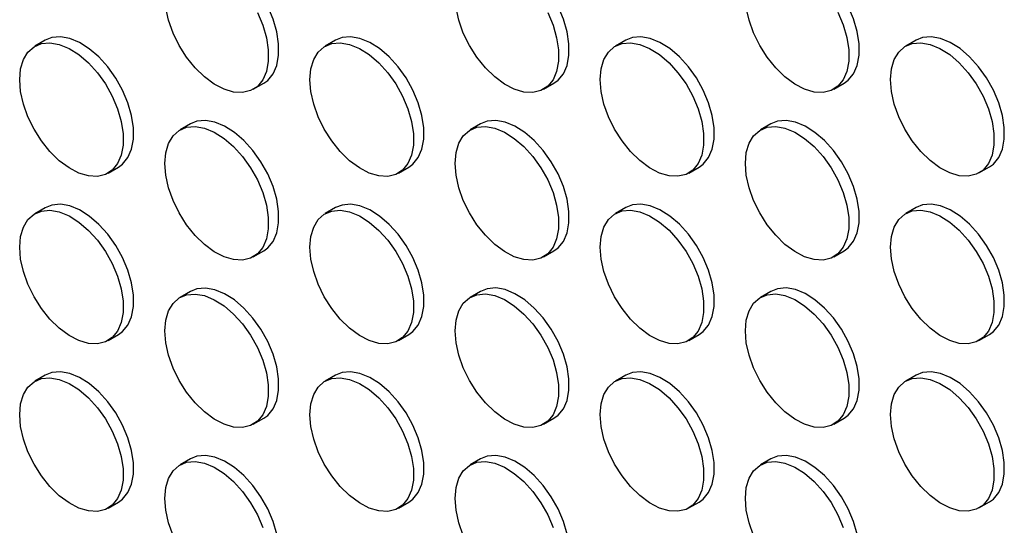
# Model space of a CAD drawing. Header units: millimetres. Extents: x 0 to 2235, y 0 to 1727.
# Tile 16 of 41: x 1792 to 1881, y 1327 to 1373. Entities that reach past the tile are written whole.
import ezdxf

# ---------------------------------------------------------------- set-up
doc = ezdxf.new("R2010")
doc.units = ezdxf.units.MM
doc.header["$LTSCALE"] = 8

msp = doc.modelspace()

# ---------------------------------------------------------------- linework, layer by layer
for p, q in [((1794.176, 1370.891), (1793.233, 1370.346)), ((1820.575, 1370.893), (1819.632, 1370.349)), ((1846.973, 1370.896), (1846.031, 1370.351)), ((1873.372, 1370.898), (1872.429, 1370.354)), ((1813.099, 1366.421), (1814.042, 1366.966)), ((1839.497, 1366.424), (1840.44, 1366.968)), ((1865.896, 1366.426), (1866.839, 1366.971)), ((1807.375, 1363.271), (1806.433, 1362.727)), ((1833.774, 1363.273), (1832.831, 1362.729)), ((1860.173, 1363.276), (1859.23, 1362.732)), ((1799.899, 1358.799), (1800.842, 1359.343)), ((1826.298, 1358.802), (1827.241, 1359.346)), ((1852.697, 1358.804), (1853.64, 1359.348)), ((1879.095, 1358.806), (1880.038, 1359.351)), ((1794.176, 1355.649), (1793.233, 1355.104)), ((1820.575, 1355.651), (1819.632, 1355.107)), ((1846.973, 1355.654), (1846.031, 1355.109)), ((1873.372, 1355.656), (1872.429, 1355.112)), ((1813.099, 1351.179), (1814.042, 1351.724)), ((1839.497, 1351.182), (1840.44, 1351.726)), ((1865.896, 1351.184), (1866.839, 1351.728)), ((1807.375, 1348.029), (1806.433, 1347.484)), ((1833.774, 1348.031), (1832.831, 1347.487)), ((1860.173, 1348.034), (1859.23, 1347.489)), ((1799.899, 1343.557), (1800.842, 1344.101)), ((1826.298, 1343.559), (1827.241, 1344.104)), ((1852.697, 1343.562), (1853.64, 1344.106)), ((1879.095, 1343.564), (1880.038, 1344.109)), ((1794.176, 1340.406), (1793.233, 1339.862)), ((1820.575, 1340.409), (1819.632, 1339.865)), ((1846.973, 1340.411), (1846.031, 1339.867)), ((1873.372, 1340.414), (1872.429, 1339.87)), ((1813.099, 1335.937), (1814.042, 1336.481)), ((1839.497, 1335.94), (1840.44, 1336.484)), ((1865.896, 1335.942), (1866.839, 1336.486)), ((1807.375, 1332.787), (1806.433, 1332.242)), ((1833.774, 1332.789), (1832.831, 1332.245)), ((1860.173, 1332.792), (1859.23, 1332.247)), ((1799.899, 1328.315), (1800.842, 1328.859)), ((1826.298, 1328.317), (1827.241, 1328.862)), ((1852.697, 1328.32), (1853.64, 1328.864)), ((1879.095, 1328.322), (1880.038, 1328.867))]:
    msp.add_line(p, q)
at = {"flags": 128}
for points in [[(1814.042, 1366.966), (1814.414, 1367.235), (1814.898, 1367.826), (1815.232, 1368.595), (1815.401, 1369.513), (1815.401, 1370.548), (1815.232, 1371.662), (1814.898, 1372.815), (1814.414, 1373.965), (1813.796, 1375.071), (1813.065, 1376.093), (1812.25, 1376.993), (1811.379, 1377.74), (1810.484, 1378.306), (1809.597, 1378.671), (1808.75, 1378.821), (1807.974, 1378.752), (1807.375, 1378.513)], [(1840.44, 1366.968), (1840.813, 1367.238), (1841.297, 1367.829), (1841.63, 1368.597), (1841.8, 1369.515), (1841.8, 1370.55), (1841.63, 1371.664), (1841.297, 1372.817), (1840.813, 1373.968), (1840.194, 1375.074), (1839.464, 1376.095), (1838.649, 1376.996), (1837.778, 1377.743), (1836.883, 1378.309), (1835.996, 1378.673), (1835.149, 1378.824), (1834.373, 1378.755), (1833.774, 1378.515)], [(1866.839, 1366.971), (1867.211, 1367.24), (1867.696, 1367.831), (1868.029, 1368.599), (1868.198, 1369.518), (1868.198, 1370.553), (1868.029, 1371.667), (1867.696, 1372.82), (1867.211, 1373.97), (1866.593, 1375.076), (1865.863, 1376.098), (1865.048, 1376.998), (1864.177, 1377.745), (1863.281, 1378.311), (1862.394, 1378.676), (1861.547, 1378.826), (1860.771, 1378.757), (1860.173, 1378.518)], [(1813.471, 1373.421), (1813.956, 1372.271), (1814.289, 1371.118), (1814.458, 1370.003), (1814.458, 1368.969), (1814.289, 1368.05), (1813.956, 1367.282), (1813.471, 1366.691), (1812.853, 1366.299), (1812.123, 1366.12), (1811.307, 1366.161), (1810.437, 1366.42), (1809.541, 1366.887), (1808.654, 1367.546), (1807.807, 1368.374), (1807.031, 1369.339), (1806.354, 1370.408), (1805.8, 1371.541), (1805.389, 1372.698), (1805.137, 1373.837)], [(1839.87, 1373.423), (1840.354, 1372.273), (1840.687, 1371.12), (1840.857, 1370.006), (1840.857, 1368.971), (1840.687, 1368.053), (1840.354, 1367.284), (1839.87, 1366.693), (1839.251, 1366.301), (1838.521, 1366.122), (1837.706, 1366.163), (1836.835, 1366.422), (1835.94, 1366.89), (1835.053, 1367.549), (1834.206, 1368.376), (1833.43, 1369.342), (1832.753, 1370.411), (1832.199, 1371.544), (1831.788, 1372.701), (1831.535, 1373.839)], [(1866.268, 1373.426), (1866.753, 1372.276), (1867.086, 1371.122), (1867.256, 1370.008), (1867.256, 1368.973), (1867.086, 1368.055), (1866.753, 1367.287), (1866.268, 1366.696), (1865.65, 1366.304), (1864.92, 1366.125), (1864.105, 1366.166), (1863.234, 1366.424), (1862.339, 1366.892), (1861.452, 1367.551), (1860.605, 1368.379), (1859.829, 1369.344), (1859.151, 1370.413), (1858.597, 1371.546), (1858.187, 1372.703), (1857.934, 1373.842)], [(1800.842, 1359.343), (1801.215, 1359.613), (1801.699, 1360.204), (1802.032, 1360.972), (1802.202, 1361.891), (1802.202, 1362.925), (1802.032, 1364.04), (1801.699, 1365.193), (1801.215, 1366.343), (1800.596, 1367.449), (1799.866, 1368.471), (1799.051, 1369.371), (1798.18, 1370.118), (1797.285, 1370.684), (1796.398, 1371.049), (1795.551, 1371.199), (1794.775, 1371.13), (1794.176, 1370.891)], [(1827.241, 1359.346), (1827.613, 1359.615), (1828.098, 1360.206), (1828.431, 1360.975), (1828.601, 1361.893), (1828.601, 1362.928), (1828.431, 1364.042), (1828.098, 1365.195), (1827.613, 1366.345), (1826.995, 1367.451), (1826.265, 1368.473), (1825.45, 1369.374), (1824.579, 1370.12), (1823.684, 1370.686), (1822.796, 1371.051), (1821.95, 1371.202), (1821.173, 1371.132), (1820.575, 1370.893)], [(1853.64, 1359.348), (1854.012, 1359.618), (1854.496, 1360.209), (1854.83, 1360.977), (1854.999, 1361.895), (1854.999, 1362.93), (1854.83, 1364.044), (1854.496, 1365.198), (1854.012, 1366.348), (1853.394, 1367.454), (1852.663, 1368.476), (1851.848, 1369.376), (1850.977, 1370.123), (1850.082, 1370.689), (1849.195, 1371.054), (1848.348, 1371.204), (1847.572, 1371.135), (1846.973, 1370.896)], [(1880.038, 1359.351), (1880.411, 1359.62), (1880.895, 1360.211), (1881.228, 1360.98), (1881.398, 1361.898), (1881.398, 1362.933), (1881.228, 1364.047), (1880.895, 1365.2), (1880.411, 1366.35), (1879.792, 1367.456), (1879.062, 1368.478), (1878.247, 1369.379), (1877.376, 1370.125), (1876.481, 1370.691), (1875.594, 1371.056), (1874.747, 1371.207), (1873.971, 1371.137), (1873.372, 1370.898)], [(1791.852, 1367.294), (1791.937, 1368.275), (1792.19, 1369.122), (1792.601, 1369.805), (1793.155, 1370.299), (1793.832, 1370.585), (1794.608, 1370.655), (1795.455, 1370.504), (1796.342, 1370.14), (1797.237, 1369.574), (1798.108, 1368.827), (1798.923, 1367.926), (1799.653, 1366.905), (1800.272, 1365.799), (1800.756, 1364.648), (1801.089, 1363.495), (1801.259, 1362.381), (1801.259, 1361.346), (1801.089, 1360.428), (1800.756, 1359.659), (1800.272, 1359.069), (1799.653, 1358.677), (1798.923, 1358.498), (1798.108, 1358.538), (1797.237, 1358.797), (1796.342, 1359.265), (1795.455, 1359.924), (1794.608, 1360.752), (1793.832, 1361.717), (1793.155, 1362.786), (1792.601, 1363.919), (1792.19, 1365.076), (1791.937, 1366.215), (1791.852, 1367.294)], [(1818.251, 1367.297), (1818.336, 1368.278), (1818.589, 1369.125), (1818.999, 1369.808), (1819.553, 1370.301), (1820.231, 1370.588), (1821.007, 1370.657), (1821.854, 1370.507), (1822.741, 1370.142), (1823.636, 1369.576), (1824.507, 1368.829), (1825.322, 1367.929), (1826.052, 1366.907), (1826.67, 1365.801), (1827.155, 1364.651), (1827.488, 1363.498), (1827.658, 1362.384), (1827.658, 1361.349), (1827.488, 1360.43), (1827.155, 1359.662), (1826.67, 1359.071), (1826.052, 1358.679), (1825.322, 1358.5), (1824.507, 1358.541), (1823.636, 1358.8), (1822.741, 1359.267), (1821.854, 1359.927), (1821.007, 1360.754), (1820.231, 1361.72), (1819.553, 1362.788), (1818.999, 1363.922), (1818.589, 1365.078), (1818.336, 1366.217), (1818.251, 1367.297)], [(1844.65, 1367.299), (1844.735, 1368.28), (1844.987, 1369.127), (1845.398, 1369.81), (1845.952, 1370.304), (1846.629, 1370.59), (1847.405, 1370.66), (1848.252, 1370.509), (1849.139, 1370.145), (1850.035, 1369.579), (1850.905, 1368.832), (1851.721, 1367.931), (1852.451, 1366.91), (1853.069, 1365.804), (1853.554, 1364.653), (1853.887, 1363.5), (1854.056, 1362.386), (1854.056, 1361.351), (1853.887, 1360.433), (1853.554, 1359.664), (1853.069, 1359.074), (1852.451, 1358.682), (1851.721, 1358.503), (1850.905, 1358.543), (1850.035, 1358.802), (1849.139, 1359.27), (1848.252, 1359.929), (1847.405, 1360.756), (1846.629, 1361.722), (1845.952, 1362.791), (1845.398, 1363.924), (1844.987, 1365.081), (1844.735, 1366.22), (1844.65, 1367.299)], [(1871.048, 1367.302), (1871.133, 1368.283), (1871.386, 1369.13), (1871.797, 1369.813), (1872.351, 1370.306), (1873.028, 1370.593), (1873.804, 1370.662), (1874.651, 1370.512), (1875.538, 1370.147), (1876.433, 1369.581), (1877.304, 1368.834), (1878.119, 1367.934), (1878.849, 1366.912), (1879.468, 1365.806), (1879.952, 1364.656), (1880.285, 1363.503), (1880.455, 1362.389), (1880.455, 1361.354), (1880.285, 1360.435), (1879.952, 1359.667), (1879.468, 1359.076), (1878.849, 1358.684), (1878.119, 1358.505), (1877.304, 1358.546), (1876.433, 1358.805), (1875.538, 1359.272), (1874.651, 1359.932), (1873.804, 1360.759), (1873.028, 1361.724), (1872.351, 1362.793), (1871.797, 1363.926), (1871.386, 1365.083), (1871.133, 1366.222), (1871.048, 1367.302)], [(1805.052, 1359.674), (1805.137, 1360.655), (1805.389, 1361.503), (1805.8, 1362.185), (1806.354, 1362.679), (1807.031, 1362.966), (1807.807, 1363.035), (1808.654, 1362.885), (1809.541, 1362.52), (1810.437, 1361.954), (1811.307, 1361.207), (1812.123, 1360.307), (1812.853, 1359.285), (1813.471, 1358.179), (1813.956, 1357.028), (1814.289, 1355.875), (1814.458, 1354.761), (1814.458, 1353.726), (1814.289, 1352.808), (1813.956, 1352.04), (1813.471, 1351.449), (1812.853, 1351.057), (1812.123, 1350.878), (1811.307, 1350.919), (1810.437, 1351.177), (1809.541, 1351.645), (1808.654, 1352.304), (1807.807, 1353.132), (1807.031, 1354.097), (1806.354, 1355.166), (1805.8, 1356.299), (1805.389, 1357.456), (1805.137, 1358.595), (1805.052, 1359.674)], [(1814.042, 1351.724), (1814.414, 1351.993), (1814.898, 1352.584), (1815.232, 1353.352), (1815.401, 1354.271), (1815.401, 1355.306), (1815.232, 1356.42), (1814.898, 1357.573), (1814.414, 1358.723), (1813.796, 1359.829), (1813.065, 1360.851), (1812.25, 1361.751), (1811.379, 1362.498), (1810.484, 1363.064), (1809.597, 1363.429), (1808.75, 1363.579), (1807.974, 1363.51), (1807.375, 1363.271)], [(1831.45, 1359.677), (1831.535, 1360.658), (1831.788, 1361.505), (1832.199, 1362.188), (1832.753, 1362.681), (1833.43, 1362.968), (1834.206, 1363.038), (1835.053, 1362.887), (1835.94, 1362.522), (1836.835, 1361.956), (1837.706, 1361.21), (1838.521, 1360.309), (1839.251, 1359.287), (1839.87, 1358.181), (1840.354, 1357.031), (1840.687, 1355.878), (1840.857, 1354.764), (1840.857, 1353.729), (1840.687, 1352.811), (1840.354, 1352.042), (1839.87, 1351.451), (1839.251, 1351.059), (1838.521, 1350.88), (1837.706, 1350.921), (1836.835, 1351.18), (1835.94, 1351.647), (1835.053, 1352.307), (1834.206, 1353.134), (1833.43, 1354.1), (1832.753, 1355.168), (1832.199, 1356.302), (1831.788, 1357.459), (1831.535, 1358.597), (1831.45, 1359.677)], [(1840.44, 1351.726), (1840.813, 1351.996), (1841.297, 1352.586), (1841.63, 1353.355), (1841.8, 1354.273), (1841.8, 1355.308), (1841.63, 1356.422), (1841.297, 1357.575), (1840.813, 1358.726), (1840.194, 1359.832), (1839.464, 1360.853), (1838.649, 1361.754), (1837.778, 1362.501), (1836.883, 1363.067), (1835.996, 1363.431), (1835.149, 1363.582), (1834.373, 1363.512), (1833.774, 1363.273)], [(1857.849, 1359.679), (1857.934, 1360.66), (1858.187, 1361.507), (1858.597, 1362.19), (1859.151, 1362.684), (1859.829, 1362.971), (1860.605, 1363.04), (1861.452, 1362.89), (1862.339, 1362.525), (1863.234, 1361.959), (1864.105, 1361.212), (1864.92, 1360.311), (1865.65, 1359.29), (1866.268, 1358.184), (1866.753, 1357.033), (1867.086, 1355.88), (1867.256, 1354.766), (1867.256, 1353.731), (1867.086, 1352.813), (1866.753, 1352.045), (1866.268, 1351.454), (1865.65, 1351.062), (1864.92, 1350.883), (1864.105, 1350.924), (1863.234, 1351.182), (1862.339, 1351.65), (1861.452, 1352.309), (1860.605, 1353.137), (1859.829, 1354.102), (1859.151, 1355.171), (1858.597, 1356.304), (1858.187, 1357.461), (1857.934, 1358.6), (1857.849, 1359.679)], [(1866.839, 1351.728), (1867.211, 1351.998), (1867.696, 1352.589), (1868.029, 1353.357), (1868.198, 1354.276), (1868.198, 1355.311), (1868.029, 1356.425), (1867.696, 1357.578), (1867.211, 1358.728), (1866.593, 1359.834), (1865.863, 1360.856), (1865.048, 1361.756), (1864.177, 1362.503), (1863.281, 1363.069), (1862.394, 1363.434), (1861.547, 1363.584), (1860.771, 1363.515), (1860.173, 1363.276)], [(1800.842, 1344.101), (1801.215, 1344.371), (1801.699, 1344.962), (1802.032, 1345.73), (1802.202, 1346.648), (1802.202, 1347.683), (1802.032, 1348.797), (1801.699, 1349.95), (1801.215, 1351.101), (1800.596, 1352.207), (1799.866, 1353.229), (1799.051, 1354.129), (1798.18, 1354.876), (1797.285, 1355.442), (1796.398, 1355.807), (1795.551, 1355.957), (1794.775, 1355.888), (1794.176, 1355.649)], [(1827.241, 1344.104), (1827.613, 1344.373), (1828.098, 1344.964), (1828.431, 1345.733), (1828.601, 1346.651), (1828.601, 1347.686), (1828.431, 1348.8), (1828.098, 1349.953), (1827.613, 1351.103), (1826.995, 1352.209), (1826.265, 1353.231), (1825.45, 1354.132), (1824.579, 1354.878), (1823.684, 1355.444), (1822.796, 1355.809), (1821.95, 1355.96), (1821.173, 1355.89), (1820.575, 1355.651)], [(1853.64, 1344.106), (1854.012, 1344.376), (1854.496, 1344.967), (1854.83, 1345.735), (1854.999, 1346.653), (1854.999, 1347.688), (1854.83, 1348.802), (1854.496, 1349.955), (1854.012, 1351.106), (1853.394, 1352.212), (1852.663, 1353.233), (1851.848, 1354.134), (1850.977, 1354.881), (1850.082, 1355.447), (1849.195, 1355.812), (1848.348, 1355.962), (1847.572, 1355.893), (1846.973, 1355.654)], [(1880.038, 1344.109), (1880.411, 1344.378), (1880.895, 1344.969), (1881.228, 1345.738), (1881.398, 1346.656), (1881.398, 1347.691), (1881.228, 1348.805), (1880.895, 1349.958), (1880.411, 1351.108), (1879.792, 1352.214), (1879.062, 1353.236), (1878.247, 1354.136), (1877.376, 1354.883), (1876.481, 1355.449), (1875.594, 1355.814), (1874.747, 1355.964), (1873.971, 1355.895), (1873.372, 1355.656)], [(1791.852, 1352.052), (1791.937, 1353.033), (1792.19, 1353.88), (1792.601, 1354.563), (1793.155, 1355.057), (1793.832, 1355.343), (1794.608, 1355.413), (1795.455, 1355.262), (1796.342, 1354.898), (1797.237, 1354.332), (1798.108, 1353.585), (1798.923, 1352.684), (1799.653, 1351.663), (1800.272, 1350.557), (1800.756, 1349.406), (1801.089, 1348.253), (1801.259, 1347.139), (1801.259, 1346.104), (1801.089, 1345.186), (1800.756, 1344.417), (1800.272, 1343.826), (1799.653, 1343.435), (1798.923, 1343.256), (1798.108, 1343.296), (1797.237, 1343.555), (1796.342, 1344.023), (1795.455, 1344.682), (1794.608, 1345.509), (1793.832, 1346.475), (1793.155, 1347.544), (1792.601, 1348.677), (1792.19, 1349.834), (1791.937, 1350.973), (1791.852, 1352.052)], [(1818.251, 1352.054), (1818.336, 1353.035), (1818.589, 1353.883), (1818.999, 1354.565), (1819.553, 1355.059), (1820.231, 1355.346), (1821.007, 1355.415), (1821.854, 1355.265), (1822.741, 1354.9), (1823.636, 1354.334), (1824.507, 1353.587), (1825.322, 1352.687), (1826.052, 1351.665), (1826.67, 1350.559), (1827.155, 1349.409), (1827.488, 1348.256), (1827.658, 1347.142), (1827.658, 1346.107), (1827.488, 1345.188), (1827.155, 1344.42), (1826.67, 1343.829), (1826.052, 1343.437), (1825.322, 1343.258), (1824.507, 1343.299), (1823.636, 1343.558), (1822.741, 1344.025), (1821.854, 1344.685), (1821.007, 1345.512), (1820.231, 1346.477), (1819.553, 1347.546), (1818.999, 1348.679), (1818.589, 1349.836), (1818.336, 1350.975), (1818.251, 1352.054)], [(1844.65, 1352.057), (1844.735, 1353.038), (1844.987, 1353.885), (1845.398, 1354.568), (1845.952, 1355.062), (1846.629, 1355.348), (1847.405, 1355.418), (1848.252, 1355.267), (1849.139, 1354.903), (1850.035, 1354.336), (1850.905, 1353.59), (1851.721, 1352.689), (1852.451, 1351.667), (1853.069, 1350.561), (1853.554, 1349.411), (1853.887, 1348.258), (1854.056, 1347.144), (1854.056, 1346.109), (1853.887, 1345.191), (1853.554, 1344.422), (1853.069, 1343.831), (1852.451, 1343.439), (1851.721, 1343.261), (1850.905, 1343.301), (1850.035, 1343.56), (1849.139, 1344.028), (1848.252, 1344.687), (1847.405, 1345.514), (1846.629, 1346.48), (1845.952, 1347.549), (1845.398, 1348.682), (1844.987, 1349.839), (1844.735, 1350.978), (1844.65, 1352.057)], [(1871.048, 1352.059), (1871.133, 1353.04), (1871.386, 1353.888), (1871.797, 1354.57), (1872.351, 1355.064), (1873.028, 1355.351), (1873.804, 1355.42), (1874.651, 1355.27), (1875.538, 1354.905), (1876.433, 1354.339), (1877.304, 1353.592), (1878.119, 1352.692), (1878.849, 1351.67), (1879.468, 1350.564), (1879.952, 1349.414), (1880.285, 1348.261), (1880.455, 1347.146), (1880.455, 1346.112), (1880.285, 1345.193), (1879.952, 1344.425), (1879.468, 1343.834), (1878.849, 1343.442), (1878.119, 1343.263), (1877.304, 1343.304), (1876.433, 1343.563), (1875.538, 1344.03), (1874.651, 1344.689), (1873.804, 1345.517), (1873.028, 1346.482), (1872.351, 1347.551), (1871.797, 1348.684), (1871.386, 1349.841), (1871.133, 1350.98), (1871.048, 1352.059)], [(1805.052, 1344.432), (1805.137, 1345.413), (1805.389, 1346.26), (1805.8, 1346.943), (1806.354, 1347.437), (1807.031, 1347.724), (1807.807, 1347.793), (1808.654, 1347.643), (1809.541, 1347.278), (1810.437, 1346.712), (1811.307, 1345.965), (1812.123, 1345.064), (1812.853, 1344.043), (1813.471, 1342.937), (1813.956, 1341.786), (1814.289, 1340.633), (1814.458, 1339.519), (1814.458, 1338.484), (1814.289, 1337.566), (1813.956, 1336.798), (1813.471, 1336.207), (1812.853, 1335.815), (1812.123, 1335.636), (1811.307, 1335.677), (1810.437, 1335.935), (1809.541, 1336.403), (1808.654, 1337.062), (1807.807, 1337.89), (1807.031, 1338.855), (1806.354, 1339.924), (1805.8, 1341.057), (1805.389, 1342.214), (1805.137, 1343.353), (1805.052, 1344.432)], [(1814.042, 1336.481), (1814.414, 1336.751), (1814.898, 1337.342), (1815.232, 1338.11), (1815.401, 1339.029), (1815.401, 1340.063), (1815.232, 1341.178), (1814.898, 1342.331), (1814.414, 1343.481), (1813.796, 1344.587), (1813.065, 1345.609), (1812.25, 1346.509), (1811.379, 1347.256), (1810.484, 1347.822), (1809.597, 1348.187), (1808.75, 1348.337), (1807.974, 1348.268), (1807.375, 1348.029)], [(1831.45, 1344.435), (1831.535, 1345.416), (1831.788, 1346.263), (1832.199, 1346.946), (1832.753, 1347.439), (1833.43, 1347.726), (1834.206, 1347.795), (1835.053, 1347.645), (1835.94, 1347.28), (1836.835, 1346.714), (1837.706, 1345.967), (1838.521, 1345.067), (1839.251, 1344.045), (1839.87, 1342.939), (1840.354, 1341.789), (1840.687, 1340.636), (1840.857, 1339.522), (1840.857, 1338.487), (1840.687, 1337.569), (1840.354, 1336.8), (1839.87, 1336.209), (1839.251, 1335.817), (1838.521, 1335.638), (1837.706, 1335.679), (1836.835, 1335.938), (1835.94, 1336.405), (1835.053, 1337.065), (1834.206, 1337.892), (1833.43, 1338.858), (1832.753, 1339.926), (1832.199, 1341.06), (1831.788, 1342.217), (1831.535, 1343.355), (1831.45, 1344.435)], [(1840.44, 1336.484), (1840.813, 1336.753), (1841.297, 1337.344), (1841.63, 1338.113), (1841.8, 1339.031), (1841.8, 1340.066), (1841.63, 1341.18), (1841.297, 1342.333), (1840.813, 1343.483), (1840.194, 1344.589), (1839.464, 1345.611), (1838.649, 1346.512), (1837.778, 1347.258), (1836.883, 1347.824), (1835.996, 1348.189), (1835.149, 1348.34), (1834.373, 1348.27), (1833.774, 1348.031)], [(1857.849, 1344.437), (1857.934, 1345.418), (1858.187, 1346.265), (1858.597, 1346.948), (1859.151, 1347.442), (1859.829, 1347.729), (1860.605, 1347.798), (1861.452, 1347.648), (1862.339, 1347.283), (1863.234, 1346.717), (1864.105, 1345.97), (1864.92, 1345.069), (1865.65, 1344.048), (1866.268, 1342.942), (1866.753, 1341.791), (1867.086, 1340.638), (1867.256, 1339.524), (1867.256, 1338.489), (1867.086, 1337.571), (1866.753, 1336.803), (1866.268, 1336.212), (1865.65, 1335.82), (1864.92, 1335.641), (1864.105, 1335.681), (1863.234, 1335.94), (1862.339, 1336.408), (1861.452, 1337.067), (1860.605, 1337.895), (1859.829, 1338.86), (1859.151, 1339.929), (1858.597, 1341.062), (1858.187, 1342.219), (1857.934, 1343.358), (1857.849, 1344.437)], [(1866.839, 1336.486), (1867.211, 1336.756), (1867.696, 1337.347), (1868.029, 1338.115), (1868.198, 1339.034), (1868.198, 1340.068), (1868.029, 1341.183), (1867.696, 1342.336), (1867.211, 1343.486), (1866.593, 1344.592), (1865.863, 1345.614), (1865.048, 1346.514), (1864.177, 1347.261), (1863.281, 1347.827), (1862.394, 1348.192), (1861.547, 1348.342), (1860.771, 1348.273), (1860.173, 1348.034)], [(1800.842, 1328.859), (1801.215, 1329.129), (1801.699, 1329.72), (1802.032, 1330.488), (1802.202, 1331.406), (1802.202, 1332.441), (1802.032, 1333.555), (1801.699, 1334.708), (1801.215, 1335.859), (1800.596, 1336.965), (1799.866, 1337.986), (1799.051, 1338.887), (1798.18, 1339.634), (1797.285, 1340.2), (1796.398, 1340.565), (1795.551, 1340.715), (1794.775, 1340.646), (1794.176, 1340.406)], [(1827.241, 1328.862), (1827.613, 1329.131), (1828.098, 1329.722), (1828.431, 1330.491), (1828.601, 1331.409), (1828.601, 1332.444), (1828.431, 1333.558), (1828.098, 1334.711), (1827.613, 1335.861), (1826.995, 1336.967), (1826.265, 1337.989), (1825.45, 1338.889), (1824.579, 1339.636), (1823.684, 1340.202), (1822.796, 1340.567), (1821.95, 1340.717), (1821.173, 1340.648), (1820.575, 1340.409)], [(1853.64, 1328.864), (1854.012, 1329.134), (1854.496, 1329.725), (1854.83, 1330.493), (1854.999, 1331.411), (1854.999, 1332.446), (1854.83, 1333.56), (1854.496, 1334.713), (1854.012, 1335.864), (1853.394, 1336.97), (1852.663, 1337.991), (1851.848, 1338.892), (1850.977, 1339.639), (1850.082, 1340.205), (1849.195, 1340.569), (1848.348, 1340.72), (1847.572, 1340.651), (1846.973, 1340.411)], [(1880.038, 1328.867), (1880.411, 1329.136), (1880.895, 1329.727), (1881.228, 1330.495), (1881.398, 1331.414), (1881.398, 1332.449), (1881.228, 1333.563), (1880.895, 1334.716), (1880.411, 1335.866), (1879.792, 1336.972), (1879.062, 1337.994), (1878.247, 1338.894), (1877.376, 1339.641), (1876.481, 1340.207), (1875.594, 1340.572), (1874.747, 1340.722), (1873.971, 1340.653), (1873.372, 1340.414)], [(1791.852, 1336.81), (1791.937, 1337.791), (1792.19, 1338.638), (1792.601, 1339.321), (1793.155, 1339.815), (1793.832, 1340.101), (1794.608, 1340.171), (1795.455, 1340.02), (1796.342, 1339.655), (1797.237, 1339.089), (1798.108, 1338.343), (1798.923, 1337.442), (1799.653, 1336.42), (1800.272, 1335.314), (1800.756, 1334.164), (1801.089, 1333.011), (1801.259, 1331.897), (1801.259, 1330.862), (1801.089, 1329.944), (1800.756, 1329.175), (1800.272, 1328.584), (1799.653, 1328.192), (1798.923, 1328.014), (1798.108, 1328.054), (1797.237, 1328.313), (1796.342, 1328.781), (1795.455, 1329.44), (1794.608, 1330.267), (1793.832, 1331.233), (1793.155, 1332.302), (1792.601, 1333.435), (1792.19, 1334.592), (1791.937, 1335.73), (1791.852, 1336.81)], [(1818.251, 1336.812), (1818.336, 1337.793), (1818.589, 1338.641), (1818.999, 1339.323), (1819.553, 1339.817), (1820.231, 1340.104), (1821.007, 1340.173), (1821.854, 1340.023), (1822.741, 1339.658), (1823.636, 1339.092), (1824.507, 1338.345), (1825.322, 1337.445), (1826.052, 1336.423), (1826.67, 1335.317), (1827.155, 1334.167), (1827.488, 1333.014), (1827.658, 1331.899), (1827.658, 1330.865), (1827.488, 1329.946), (1827.155, 1329.178), (1826.67, 1328.587), (1826.052, 1328.195), (1825.322, 1328.016), (1824.507, 1328.057), (1823.636, 1328.316), (1822.741, 1328.783), (1821.854, 1329.442), (1821.007, 1330.27), (1820.231, 1331.235), (1819.553, 1332.304), (1818.999, 1333.437), (1818.589, 1334.594), (1818.336, 1335.733), (1818.251, 1336.812)], [(1844.65, 1336.815), (1844.735, 1337.796), (1844.987, 1338.643), (1845.398, 1339.326), (1845.952, 1339.82), (1846.629, 1340.106), (1847.405, 1340.176), (1848.252, 1340.025), (1849.139, 1339.66), (1850.035, 1339.094), (1850.905, 1338.348), (1851.721, 1337.447), (1852.451, 1336.425), (1853.069, 1335.319), (1853.554, 1334.169), (1853.887, 1333.016), (1854.056, 1331.902), (1854.056, 1330.867), (1853.887, 1329.949), (1853.554, 1329.18), (1853.069, 1328.589), (1852.451, 1328.197), (1851.721, 1328.018), (1850.905, 1328.059), (1850.035, 1328.318), (1849.139, 1328.786), (1848.252, 1329.445), (1847.405, 1330.272), (1846.629, 1331.238), (1845.952, 1332.307), (1845.398, 1333.44), (1844.987, 1334.597), (1844.735, 1335.735), (1844.65, 1336.815)], [(1871.048, 1336.817), (1871.133, 1337.798), (1871.386, 1338.646), (1871.797, 1339.328), (1872.351, 1339.822), (1873.028, 1340.109), (1873.804, 1340.178), (1874.651, 1340.028), (1875.538, 1339.663), (1876.433, 1339.097), (1877.304, 1338.35), (1878.119, 1337.45), (1878.849, 1336.428), (1879.468, 1335.322), (1879.952, 1334.172), (1880.285, 1333.018), (1880.455, 1331.904), (1880.455, 1330.869), (1880.285, 1329.951), (1879.952, 1329.183), (1879.468, 1328.592), (1878.849, 1328.2), (1878.119, 1328.021), (1877.304, 1328.062), (1876.433, 1328.32), (1875.538, 1328.788), (1874.651, 1329.447), (1873.804, 1330.275), (1873.028, 1331.24), (1872.351, 1332.309), (1871.797, 1333.442), (1871.386, 1334.599), (1871.133, 1335.738), (1871.048, 1336.817)], [(1805.052, 1329.19), (1805.137, 1330.171), (1805.389, 1331.018), (1805.8, 1331.701), (1806.354, 1332.195), (1807.031, 1332.481), (1807.807, 1332.551), (1808.654, 1332.4), (1809.541, 1332.036), (1810.437, 1331.47), (1811.307, 1330.723), (1812.123, 1329.822), (1812.853, 1328.801), (1813.471, 1327.695), (1813.956, 1326.544)], [(1814.042, 1321.239), (1814.414, 1321.509), (1814.898, 1322.1), (1815.232, 1322.868), (1815.401, 1323.787), (1815.401, 1324.821), (1815.232, 1325.936), (1814.898, 1327.089), (1814.414, 1328.239), (1813.796, 1329.345), (1813.065, 1330.367), (1812.25, 1331.267), (1811.379, 1332.014), (1810.484, 1332.58), (1809.597, 1332.945), (1808.75, 1333.095), (1807.974, 1333.026), (1807.375, 1332.787)], [(1831.45, 1329.193), (1831.535, 1330.174), (1831.788, 1331.021), (1832.199, 1331.704), (1832.753, 1332.197), (1833.43, 1332.484), (1834.206, 1332.553), (1835.053, 1332.403), (1835.94, 1332.038), (1836.835, 1331.472), (1837.706, 1330.725), (1838.521, 1329.825), (1839.251, 1328.803), (1839.87, 1327.697), (1840.354, 1326.547)], [(1840.44, 1321.242), (1840.813, 1321.511), (1841.297, 1322.102), (1841.63, 1322.871), (1841.8, 1323.789), (1841.8, 1324.824), (1841.63, 1325.938), (1841.297, 1327.091), (1840.813, 1328.241), (1840.194, 1329.347), (1839.464, 1330.369), (1838.649, 1331.27), (1837.778, 1332.016), (1836.883, 1332.582), (1835.996, 1332.947), (1835.149, 1333.098), (1834.373, 1333.028), (1833.774, 1332.789)], [(1857.849, 1329.195), (1857.934, 1330.176), (1858.187, 1331.023), (1858.597, 1331.706), (1859.151, 1332.2), (1859.829, 1332.486), (1860.605, 1332.556), (1861.452, 1332.405), (1862.339, 1332.041), (1863.234, 1331.475), (1864.105, 1330.728), (1864.92, 1329.827), (1865.65, 1328.806), (1866.268, 1327.7), (1866.753, 1326.549)], [(1866.839, 1321.244), (1867.211, 1321.514), (1867.696, 1322.105), (1868.029, 1322.873), (1868.198, 1323.791), (1868.198, 1324.826), (1868.029, 1325.94), (1867.696, 1327.094), (1867.211, 1328.244), (1866.593, 1329.35), (1865.863, 1330.372), (1865.048, 1331.272), (1864.177, 1332.019), (1863.281, 1332.585), (1862.394, 1332.95), (1861.547, 1333.1), (1860.771, 1333.031), (1860.173, 1332.792)], [(1805.8, 1325.815), (1805.389, 1326.972), (1805.137, 1328.111), (1805.052, 1329.19)], [(1832.199, 1325.818), (1831.788, 1326.974), (1831.535, 1328.113), (1831.45, 1329.193)], [(1858.597, 1325.82), (1858.187, 1326.977), (1857.934, 1328.116), (1857.849, 1329.195)]]:
    msp.add_lwpolyline(points, dxfattribs=at)

doc.saveas('drawing.dxf')
